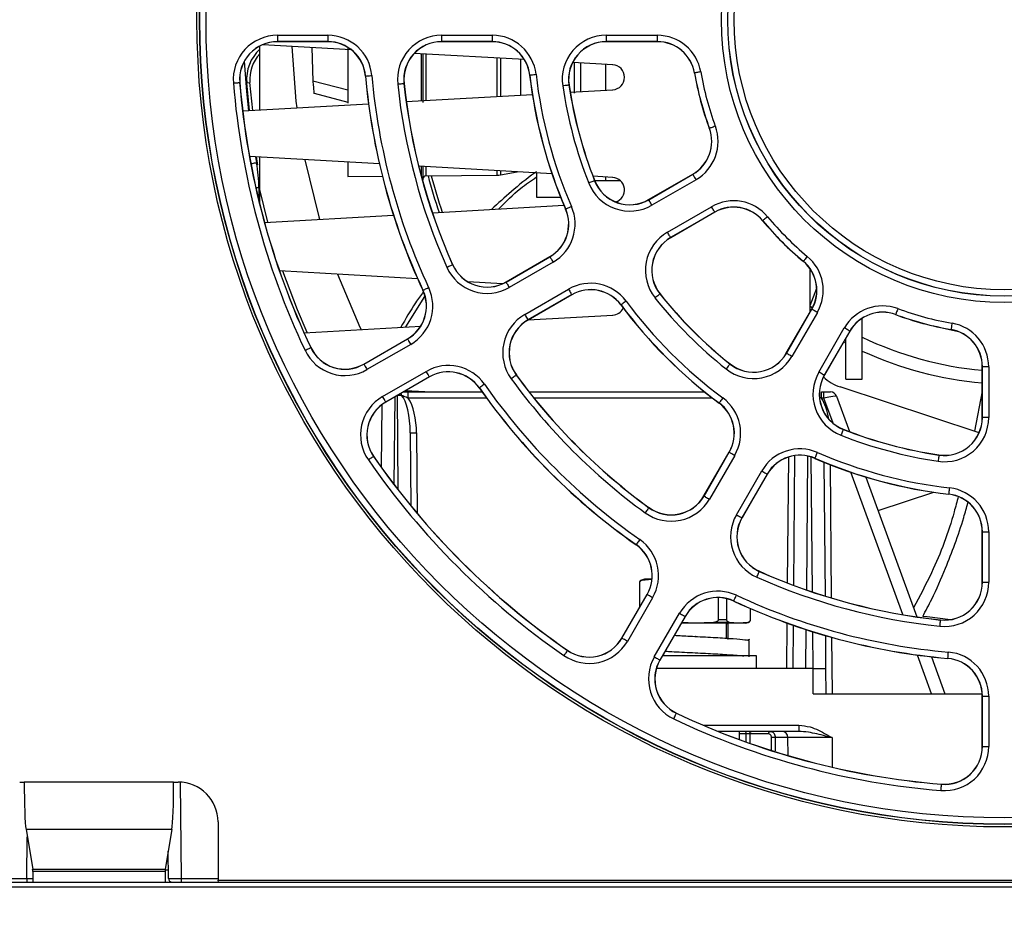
# Paper-space layout 'Sheet1' of a CAD drawing. Header units: millimetres. Extents: x -1 to 420, y -14 to 297.
# Tile 15 of 110: x 89 to 105, y 25 to 39. Entities that reach past the tile are written whole.
import ezdxf

# ---------------------------------------------------------------- set-up
doc = ezdxf.new("R2010")
doc.units = ezdxf.units.MM
doc.header["$PDSIZE"] = -1
doc.styles.add('SLDTEXTSTYLE1', font='TXT', dxfattribs={"width": 0.75})
doc.dimstyles.new('SLDDIMSTYLE1', dxfattribs={"dimtxt": 2.5, "dimasz": 3, "dimexe": 0, "dimexo": 0.0625, "dimtad": 1, "dimdec": 1, "dimlfac": 5, "dimrnd": 1e-09, "dimzin": 4, "dimdsep": 46, "dimtxsty": 'SLDTEXTSTYLE1', "dimblk1": 'CLOSED', "dimblk2": 'CLOSED', "dimsah": 1, "dimcen": 0.09, "dimadec": 0, "dimazin": 1, "dimtfac": 1, "dimtofl": 0, "dimtmove": 0, "dimatfit": 3, "dimldrblk": 'CLOSED', "dimfxl": 1, "dimfrac": 2, "dimtolj": 1, "dimtzin": 12, "dimarcsym": 0})

# ---------------------------------------------------------------- blocks, each defined once
blk = doc.blocks.new('_Closed')
at = {"color": 0, "linetype": 'ByBlock', "lineweight": -2}
for p, q in [((-1, 0.166667), (0, 0)), ((-1, 0.166667), (-1, -0.166667)), ((0, 0), (-1, -0.166667)), ((0, 0), (-1, 0))]:
    blk.add_line(p, q, dxfattribs=at)
blk = doc.blocks.new('_D_13')
at = {"color": 0, "linetype": 'Continuous', "lineweight": -2}
for p, q in [((31.699, 25.156), (31.699, 6.506)), ((120.89, 25.156), (120.89, 6.506)), ((34.699, 6.506), (117.89, 6.506))]:
    blk.add_line(p, q, dxfattribs=at)
at = {"layer": 'Defpoints', "color": 0}
for p in [(31.699, 25.219), (120.89, 25.219), (120.89, 6.506)]:
    blk.add_point(p, dxfattribs=at)
at = {"color": 0, "lineweight": -2, "xscale": 3, "yscale": 3, "zscale": 3, "rotation": 180}
blk.add_blockref('_Closed', (31.699, 6.506), dxfattribs=at)
at = {"color": 0, "lineweight": -2, "xscale": 3, "yscale": 3, "zscale": 3}
blk.add_blockref('_Closed', (120.89, 6.506), dxfattribs=at)
at = {"color": 0, "lineweight": 18, "insert": (76.294, 9.631), "char_height": 2.5, "attachment_point": 2, "style": 'SLDTEXTSTYLE1'}
blk.add_mtext('\\A1;446.0', dxfattribs=at)

psp = doc.layouts.new('Sheet1')

# ---------------------------------------------------------------- linework, layer by layer
at = {"color": 7, "linetype": 'Continuous', "lineweight": 25}
for p, q in [((93.453, 38.66), (94.256, 38.66)), ((93.453, 38.66), (93.453, 38.56)), ((94.256, 38.56), (93.453, 38.56)), ((93.453, 38.56), (93.453, 38.557)), ((94.256, 38.557), (93.453, 38.557)), ((94.256, 38.66), (94.256, 38.56)), ((94.256, 38.56), (94.256, 38.557)), ((96.065, 38.66), (96.87, 38.66)), ((96.065, 38.66), (96.065, 38.56)), ((96.87, 38.56), (96.065, 38.56)), ((96.065, 38.56), (96.065, 38.557)), ((96.87, 38.557), (96.065, 38.557)), ((96.87, 38.66), (96.87, 38.56)), ((96.87, 38.56), (96.87, 38.557)), ((98.685, 38.66), (99.496, 38.66)), ((98.685, 38.56), (98.685, 38.66)), ((99.496, 38.56), (98.685, 38.56)), ((98.685, 38.56), (98.685, 38.557)), ((99.496, 38.557), (98.685, 38.557)), ((99.496, 38.56), (99.496, 38.66)), ((99.496, 38.56), (99.496, 38.557)), ((93.174, 37.47), (93.174, 38.479)), ((94.627, 38.429), (93.219, 38.51)), ((94.001, 38.465), (94.017, 37.927)), ((94.575, 38.466), (94.575, 37.578)), ((97.381, 38.272), (95.631, 38.372)), ((95.765, 38.364), (95.765, 37.59)), ((98.786, 38.191), (98.15, 38.228)), ((98.174, 38.226), (98.174, 37.738)), ((98.274, 38.22), (98.274, 37.762)), ((98.674, 38.197), (98.674, 37.785)), ((100.089, 38.059), (100.087, 38.059)), ((92.853, 37.908), (92.855, 37.908)), ((92.965, 37.904), (93.015, 37.908)), ((93.009, 37.461), (92.965, 37.904)), ((93.06, 37.464), (93.015, 37.908)), ((94.575, 37.788), (94.017, 37.927)), ((94.856, 38.01), (94.854, 38.01)), ((97.468, 38.027), (97.466, 38.027)), ((95.466, 37.894), (95.468, 37.894)), ((98.089, 37.868), (98.092, 37.868)), ((98.11, 37.753), (98.786, 37.792)), ((94.036, 37.736), (94.575, 37.594)), ((95.503, 37.604), (97.508, 37.719)), ((92.901, 37.455), (94.903, 37.569)), ((100.325, 37.179), (100.323, 37.178)), ((95.076, 36.612), (93.01, 36.73)), ((93.144, 36.597), (93.12, 36.724)), ((93.174, 36.207), (93.174, 36.721)), ((94.575, 36.641), (94.575, 36.414)), ((97.821, 36.455), (95.702, 36.576)), ((95.765, 36.572), (95.765, 36.357)), ((94.575, 36.414), (95.123, 36.418)), ((95.814, 36.425), (96.95, 36.434)), ((96.999, 36.439), (97.269, 36.486)), ((97.574, 36.469), (97.574, 36.087)), ((98.786, 36.399), (98.472, 36.417)), ((98.498, 36.345), (98.5, 36.346)), ((98.499, 36.347), (98.674, 36.347)), ((98.674, 36.406), (98.674, 36.347)), ((98.674, 36.347), (98.91, 36.347)), ((99.358, 36.046), (100.06, 36.451)), ((99.359, 36.044), (100.061, 36.449)), ((100.111, 36.362), (99.409, 35.957)), ((100.061, 36.449), (100.06, 36.451)), ((93.174, 35.967), (93.174, 36.207)), ((97.574, 36.087), (97.957, 36.087)), ((99.359, 36.044), (99.358, 36.046)), ((95.919, 35.836), (98.011, 35.956)), ((98.039, 35.896), (98.037, 35.895)), ((99.657, 35.528), (100.359, 35.933)), ((93.248, 35.683), (95.299, 35.8)), ((100.409, 35.847), (99.707, 35.442)), ((100.41, 35.845), (99.708, 35.44)), ((100.409, 35.847), (100.41, 35.845)), ((101.173, 35.711), (101.171, 35.709)), ((99.707, 35.442), (99.708, 35.44)), ((97.089, 34.736), (97.786, 35.138)), ((97.09, 34.733), (97.787, 35.136)), ((97.787, 35.136), (97.786, 35.138)), ((96.238, 35.011), (96.24, 35.012)), ((97.837, 35.049), (97.14, 34.647)), ((101.818, 35.066), (101.816, 35.064)), ((101.924, 34.255), (101.924, 34.946)), ((95.684, 34.785), (93.487, 34.911)), ((97.035, 34.708), (96.482, 34.74)), ((97.09, 34.733), (97.089, 34.736)), ((97.387, 34.218), (98.085, 34.621)), ((101.924, 34.362), (102.031, 34.638)), ((95.494, 34.02), (95.796, 34.506)), ((95.769, 34.605), (95.767, 34.604)), ((98.135, 34.534), (97.437, 34.131)), ((98.136, 34.532), (97.439, 34.129)), ((98.135, 34.534), (98.136, 34.532)), ((99.537, 34.545), (99.539, 34.546)), ((98.919, 34.372), (98.917, 34.37)), ((101.547, 33.601), (101.952, 34.303)), ((101.549, 33.6), (101.954, 34.302)), ((101.962, 34.32), (101.92, 34.35)), ((101.954, 34.302), (101.952, 34.303)), ((97.443, 34.132), (98.786, 34.208)), ((102.041, 34.252), (101.635, 33.55)), ((102.754, 33.187), (102.754, 34.158)), ((103.286, 34.218), (103.285, 34.216)), ((93.877, 33.927), (95.732, 34.034)), ((97.437, 34.131), (97.439, 34.129)), ((102.064, 33.302), (102.469, 34.004)), ((94.827, 33.43), (95.523, 33.831)), ((94.828, 33.428), (95.524, 33.829)), ((95.524, 33.829), (95.523, 33.831)), ((102.556, 33.954), (102.151, 33.252)), ((102.558, 33.953), (102.153, 33.251)), ((102.494, 33.339), (102.494, 33.843)), ((102.556, 33.954), (102.558, 33.953)), ((104.167, 33.982), (104.166, 33.98)), ((93.983, 33.692), (93.985, 33.693)), ((95.574, 33.743), (94.878, 33.341)), ((102.494, 33.763), (102.459, 33.782)), ((101.549, 33.6), (101.547, 33.601)), ((94.828, 33.428), (94.827, 33.43)), ((100.652, 33.43), (100.653, 33.432)), ((104.667, 33.388), (104.664, 33.388)), ((104.664, 32.578), (104.664, 33.388)), ((104.667, 32.578), (104.667, 33.388)), ((104.767, 33.388), (104.667, 33.388)), ((104.767, 33.388), (104.767, 32.578)), ((95.126, 32.912), (95.821, 33.314)), ((95.871, 33.227), (95.176, 32.826)), ((95.873, 33.225), (95.177, 32.824)), ((95.871, 33.227), (95.873, 33.225)), ((97.252, 33.255), (97.254, 33.257)), ((102.151, 33.252), (102.153, 33.251)), ((102.494, 33.187), (102.494, 33.339)), ((96.666, 33.051), (96.664, 33.05)), ((104.613, 32.335), (102.405, 33.065)), ((102.494, 33.187), (102.754, 33.187)), ((95.466, 32.987), (95.535, 32.987)), ((95.466, 32.987), (95.535, 32.987)), ((95.797, 32.987), (95.491, 33.005)), ((95.52, 32.987), (95.545, 33.002)), ((95.535, 32.888), (95.535, 32.987)), ((95.535, 32.987), (96.708, 32.987)), ((95.62, 32.987), (95.636, 32.996)), ((97.457, 32.987), (100.249, 32.987)), ((102.108, 32.888), (102.108, 32.987)), ((102.108, 32.987), (102.145, 32.987)), ((102.145, 32.888), (102.108, 32.888)), ((102.145, 32.888), (102.145, 32.987)), ((102.145, 32.987), (102.251, 32.987)), ((102.345, 32.921), (102.551, 32.355)), ((104.664, 33.001), (104.539, 32.36)), ((95.111, 31.783), (95.119, 32.786)), ((95.176, 32.826), (95.177, 32.824)), ((100.479, 32.812), (100.477, 32.81)), ((104.667, 32.578), (104.664, 32.578)), ((104.767, 32.578), (104.667, 32.578)), ((95.567, 32.336), (95.577, 31.176)), ((102.452, 32.39), (102.453, 32.393)), ((94.982, 31.961), (94.984, 31.962)), ((100.236, 31.332), (100.639, 32.029)), ((100.239, 31.33), (100.641, 32.027)), ((100.728, 31.977), (100.325, 31.28)), ((100.641, 32.027), (100.639, 32.029)), ((101.667, 29.91), (101.685, 31.973)), ((103.975, 31.982), (103.975, 31.985)), ((102.003, 31.932), (102.003, 31.93)), ((102.144, 31.87), (102.163, 29.741)), ((100.754, 31.033), (101.156, 31.73)), ((101.243, 31.68), (100.84, 30.983)), ((101.245, 31.679), (100.843, 30.982)), ((101.243, 31.68), (101.245, 31.679)), ((102.814, 31.633), (103.624, 29.409)), ((100.239, 31.33), (100.236, 31.332)), ((103.008, 31.099), (103.891, 31.391)), ((104.134, 31.361), (104.134, 31.358)), ((99.362, 31.145), (99.364, 31.147)), ((100.84, 30.983), (100.843, 30.982)), ((104.664, 29.958), (104.664, 30.762)), ((104.667, 30.762), (104.664, 30.762)), ((104.667, 29.958), (104.667, 30.762)), ((104.667, 30.762), (104.767, 30.762)), ((104.767, 30.762), (104.767, 29.958)), ((99.159, 30.559), (99.157, 30.557)), ((101.118, 30.131), (101.119, 30.133)), ((99.212, 29.955), (99.212, 29.558)), ((99.216, 29.564), (99.216, 29.955)), ((99.294, 30.007), (99.242, 29.993)), ((99.254, 29.993), (99.401, 30.007)), ((99.401, 30.007), (99.294, 30.007)), ((99.41, 30.007), (99.401, 30.007)), ((104.667, 29.958), (104.664, 29.958)), ((104.667, 29.958), (104.767, 29.958)), ((98.931, 29.07), (99.332, 29.765)), ((98.933, 29.069), (99.334, 29.764)), ((99.334, 29.764), (99.332, 29.765)), ((99.421, 29.714), (99.019, 29.019)), ((100.466, 29.715), (100.466, 29.36)), ((100.601, 29.36), (100.601, 29.698)), ((100.712, 29.662), (100.711, 29.659)), ((99.448, 28.771), (99.85, 29.467)), ((100.973, 29.542), (100.973, 29.36)), ((100.976, 29.36), (100.976, 29.541)), ((99.936, 29.417), (99.535, 28.721)), ((99.938, 29.415), (99.537, 28.72)), ((100.094, 29.307), (99.876, 29.307)), ((100.094, 29.307), (99.882, 29.317)), ((99.936, 29.417), (99.938, 29.415)), ((100.388, 29.321), (100.094, 29.307)), ((100.787, 29.307), (100.094, 29.307)), ((100.64, 29.321), (100.388, 29.321)), ((100.601, 29.36), (100.466, 29.36)), ((100.594, 29.07), (100.594, 29.307)), ((100.624, 29.307), (100.594, 29.294)), ((100.624, 29.047), (100.624, 29.307)), ((100.787, 29.307), (100.64, 29.321)), ((100.934, 29.321), (100.787, 29.307)), ((100.894, 29.307), (100.787, 29.307)), ((100.894, 29.307), (100.947, 29.321)), ((104.001, 29.358), (104.001, 29.361)), ((101.656, 28.587), (101.662, 29.274)), ((98.933, 29.069), (98.931, 29.07)), ((100.101, 29.097), (100.098, 29.097)), ((100.964, 29.047), (100.928, 29.038)), ((100.957, 28.773), (100.957, 29.033)), ((102.168, 29.112), (102.173, 28.587)), ((98.068, 28.875), (98.07, 28.877)), ((99.594, 28.819), (99.594, 28.787)), ((99.535, 28.721), (99.537, 28.72)), ((100.094, 28.787), (99.576, 28.787)), ((101.074, 28.787), (100.094, 28.787)), ((101.074, 28.587), (101.074, 28.787)), ((103.855, 28.773), (104.068, 28.187)), ((104.117, 28.749), (104.117, 28.747)), ((101.973, 28.587), (99.48, 28.587)), ((101.976, 28.187), (101.973, 28.587)), ((101.973, 28.587), (102.173, 28.587)), ((102.173, 28.587), (102.176, 28.187)), ((101.976, 28.187), (104.663, 28.187)), ((104.667, 28.149), (104.664, 28.149)), ((104.664, 27.346), (104.664, 28.149)), ((104.667, 28.149), (104.767, 28.149)), ((104.667, 27.346), (104.667, 28.149)), ((104.767, 28.149), (104.767, 27.346)), ((99.799, 27.875), (99.8, 27.878)), ((101.747, 27.587), (100.465, 27.587)), ((100.805, 27.456), (100.805, 27.587)), ((101.747, 27.686), (101.747, 27.587)), ((101.265, 27.548), (100.966, 27.548)), ((101.574, 27.488), (101.372, 27.488)), ((101.577, 27.202), (101.574, 27.488)), ((104.667, 27.346), (104.664, 27.346)), ((104.667, 27.346), (104.767, 27.346)), ((89.354, 26.782), (89.426, 26.782)), ((91.803, 26.782), (89.426, 26.782)), ((91.803, 26.782), (91.874, 26.782)), ((104.015, 26.746), (104.015, 26.748)), ((91.774, 26.026), (89.455, 26.026)), ((89.455, 26.026), (89.561, 25.396)), ((91.774, 26.026), (91.668, 25.396)), ((92.509, 26.147), (92.509, 25.219)), ((91.72, 25.247), (91.716, 25.682)), ((89.561, 25.396), (91.668, 25.396)), ((89.469, 25.247), (89.469, 25.187)), ((91.667, 25.358), (89.562, 25.358)), ((89.562, 25.358), (89.562, 25.187)), ((91.667, 25.358), (91.667, 25.187)), ((91.92, 25.247), (91.92, 25.187)), ((92.509, 25.219), (120.89, 25.219)), ((92.514, 25.187), (92.509, 25.219)), ((32.854, 25.187), (119.734, 25.187)), ((32.854, 25.112), (119.734, 25.112)), ((91.774, 25.187), (91.774, 25.188))]:
    psp.add_line(p, q, dxfattribs=at)
at = {"color": 8, "linetype": 'Continuous', "lineweight": 25}
for p, q in [((95.745, 37.618), (95.745, 38.365)), ((95.814, 38.361), (95.814, 37.622)), ((96.95, 37.687), (96.95, 38.296)), ((96.999, 38.293), (96.999, 37.689)), ((97.326, 37.708), (97.326, 38.275)), ((93.105, 36.725), (93.122, 36.63)), ((95.745, 36.411), (95.745, 36.574)), ((95.814, 36.57), (95.814, 36.425)), ((96.95, 36.434), (96.95, 36.505)), ((96.999, 36.502), (96.999, 36.439)), ((93.159, 36.235), (93.111, 36.235)), ((93.159, 36.235), (93.159, 36.027)), ((93.303, 35.686), (93.174, 36.207)), ((103.836, 34.048), (104.286, 33.946)), ((95.32, 32.906), (95.307, 31.517)), ((95.375, 31.429), (95.362, 32.931)), ((96.78, 32.888), (95.535, 32.888)), ((100.374, 32.888), (97.536, 32.888)), ((102.108, 32.888), (102.087, 32.896)), ((102.29, 32.489), (102.145, 32.888)), ((95.667, 32.336), (95.678, 31.054)), ((101.568, 29.947), (101.585, 31.951)), ((101.885, 31.967), (101.866, 29.838)), ((101.963, 29.805), (101.944, 31.951)), ((102.244, 31.83), (102.263, 29.71)), ((103.398, 29.444), (102.574, 31.71)), ((99.216, 29.955), (99.212, 29.955)), ((99.254, 29.993), (99.242, 29.993)), ((100.947, 29.321), (100.934, 29.321)), ((100.976, 29.36), (100.973, 29.36)), ((101.556, 28.587), (101.562, 29.309)), ((101.86, 29.207), (101.855, 28.587)), ((101.973, 28.587), (101.968, 29.173)), ((102.268, 29.084), (102.276, 28.187)), ((103.856, 28.187), (103.632, 28.801)), ((100.226, 27.686), (101.747, 27.686)), ((100.91, 27.548), (100.805, 27.548)), ((100.91, 27.418), (100.91, 27.548)), ((100.966, 27.548), (100.966, 27.398)), ((102.274, 27.488), (102.278, 27.018)), ((91.906, 26.781), (91.92, 25.247)), ((89.469, 25.247), (89.474, 25.911)), ((91.698, 25.574), (91.717, 25.574)), ((91.719, 25.377), (91.667, 25.377)), ((88.72, 25.247), (89.469, 25.247)), ((91.92, 25.247), (92.509, 25.247))]:
    psp.add_line(p, q, dxfattribs=at)
at = {"color": 7, "linetype": 'Continuous', "lineweight": 25, "flags": 128}
for points in [[(93.682, 38.483), (93.747, 37.611), (93.76, 37.504)], [(100.188, 38.076), (100.169, 38.073), (100.151, 38.07), (100.134, 38.067), (100.119, 38.065), (100.106, 38.062), (100.097, 38.061), (100.091, 38.06), (100.089, 38.059)], [(92.753, 37.9), (92.772, 37.901), (92.791, 37.903), (92.808, 37.904), (92.823, 37.905), (92.836, 37.907), (92.845, 37.907), (92.851, 37.908), (92.853, 37.908)], [(94.856, 38.01), (94.859, 38.01), (94.864, 38.011), (94.874, 38.012), (94.886, 38.013), (94.901, 38.014), (94.918, 38.016), (94.937, 38.017), (94.956, 38.019)], [(97.468, 38.027), (97.47, 38.027), (97.476, 38.028), (97.485, 38.029), (97.498, 38.031), (97.513, 38.032), (97.53, 38.034), (97.548, 38.036), (97.567, 38.039)], [(95.366, 37.883), (95.385, 37.885), (95.404, 37.887), (95.421, 37.889), (95.436, 37.891), (95.448, 37.892), (95.458, 37.893), (95.463, 37.893), (95.466, 37.894)], [(98.089, 37.868), (98.087, 37.868), (98.081, 37.867), (98.072, 37.865), (98.06, 37.863), (98.045, 37.861), (98.028, 37.859), (98.01, 37.856), (97.991, 37.853)], [(100.419, 37.214), (100.401, 37.207), (100.384, 37.2), (100.367, 37.194), (100.353, 37.189), (100.342, 37.185), (100.333, 37.182), (100.327, 37.18), (100.325, 37.179)], [(93.892, 36.68), (94.11, 35.771), (94.121, 35.733)], [(98.498, 36.345), (98.495, 36.344), (98.49, 36.342), (98.481, 36.339), (98.47, 36.334), (98.456, 36.329), (98.44, 36.322), (98.422, 36.315), (98.404, 36.308)], [(100.111, 36.362), (100.102, 36.379), (100.092, 36.395), (100.084, 36.41), (100.076, 36.423), (100.07, 36.434), (100.065, 36.442), (100.062, 36.447), (100.061, 36.449)], [(99.409, 35.957), (99.4, 35.974), (99.391, 35.99), (99.382, 36.005), (99.374, 36.018), (99.368, 36.029), (99.364, 36.037), (99.361, 36.042), (99.359, 36.044)], [(98.039, 35.896), (98.041, 35.897), (98.046, 35.9), (98.055, 35.903), (98.066, 35.908), (98.08, 35.914), (98.096, 35.921), (98.113, 35.928), (98.131, 35.936)], [(100.409, 35.847), (100.408, 35.849), (100.405, 35.854), (100.4, 35.862), (100.394, 35.873), (100.386, 35.886), (100.378, 35.901), (100.368, 35.917), (100.359, 35.933)], [(101.25, 35.774), (101.235, 35.762), (101.221, 35.75), (101.208, 35.739), (101.196, 35.73), (101.186, 35.722), (101.179, 35.716), (101.175, 35.712), (101.173, 35.711)], [(99.707, 35.442), (99.706, 35.444), (99.703, 35.449), (99.698, 35.457), (99.692, 35.468), (99.685, 35.481), (99.676, 35.496), (99.667, 35.512), (99.657, 35.528)], [(97.787, 35.136), (97.788, 35.134), (97.791, 35.129), (97.796, 35.121), (97.802, 35.11), (97.81, 35.097), (97.818, 35.082), (97.827, 35.066), (97.837, 35.049)], [(101.882, 35.143), (101.869, 35.128), (101.857, 35.114), (101.846, 35.1), (101.837, 35.089), (101.829, 35.079), (101.823, 35.072), (101.819, 35.068), (101.818, 35.066)], [(96.147, 34.97), (96.164, 34.978), (96.181, 34.985), (96.197, 34.992), (96.211, 34.999), (96.222, 35.004), (96.231, 35.007), (96.236, 35.01), (96.238, 35.011)], [(94.41, 34.858), (94.766, 34.015), (94.783, 33.979)], [(95.769, 34.605), (95.771, 34.606), (95.776, 34.609), (95.785, 34.612), (95.796, 34.618), (95.81, 34.624), (95.825, 34.631), (95.842, 34.639), (95.859, 34.647)], [(97.09, 34.733), (97.091, 34.731), (97.094, 34.726), (97.099, 34.718), (97.105, 34.707), (97.112, 34.694), (97.121, 34.68), (97.13, 34.663), (97.14, 34.647)], [(98.085, 34.621), (98.094, 34.604), (98.104, 34.588), (98.112, 34.573), (98.12, 34.56), (98.126, 34.549), (98.131, 34.541), (98.133, 34.536), (98.135, 34.534)], [(99.537, 34.545), (99.535, 34.543), (99.531, 34.54), (99.523, 34.534), (99.514, 34.526), (99.502, 34.517), (99.488, 34.506), (99.474, 34.494), (99.459, 34.482)], [(98.999, 34.431), (98.984, 34.42), (98.969, 34.409), (98.955, 34.399), (98.943, 34.39), (98.933, 34.382), (98.926, 34.377), (98.921, 34.373), (98.919, 34.372)], [(102.041, 34.252), (102.024, 34.261), (102.008, 34.271), (101.993, 34.279), (101.98, 34.287), (101.969, 34.293), (101.961, 34.298), (101.956, 34.3), (101.954, 34.302)], [(103.321, 34.312), (103.314, 34.294), (103.308, 34.276), (103.302, 34.26), (103.296, 34.246), (103.292, 34.234), (103.289, 34.226), (103.287, 34.22), (103.286, 34.218)], [(97.387, 34.218), (97.397, 34.201), (97.406, 34.185), (97.415, 34.17), (97.423, 34.157), (97.429, 34.147), (97.433, 34.138), (97.436, 34.133), (97.437, 34.131)], [(102.556, 33.954), (102.554, 33.955), (102.549, 33.958), (102.541, 33.963), (102.53, 33.969), (102.517, 33.977), (102.502, 33.985), (102.486, 33.994), (102.469, 34.004)], [(104.184, 34.081), (104.18, 34.062), (104.177, 34.043), (104.174, 34.027), (104.172, 34.012), (104.17, 33.999), (104.168, 33.99), (104.167, 33.984), (104.167, 33.982)], [(95.524, 33.829), (95.525, 33.827), (95.528, 33.822), (95.533, 33.814), (95.539, 33.803), (95.546, 33.79), (95.555, 33.775), (95.564, 33.759), (95.574, 33.743)], [(93.892, 33.649), (93.91, 33.657), (93.926, 33.665), (93.942, 33.673), (93.956, 33.679), (93.967, 33.685), (93.975, 33.689), (93.981, 33.691), (93.983, 33.692)], [(101.635, 33.55), (101.619, 33.56), (101.603, 33.569), (101.588, 33.577), (101.575, 33.585), (101.564, 33.591), (101.556, 33.596), (101.551, 33.599), (101.549, 33.6)], [(94.828, 33.428), (94.83, 33.426), (94.833, 33.421), (94.837, 33.413), (94.843, 33.402), (94.851, 33.389), (94.86, 33.374), (94.869, 33.358), (94.878, 33.341)], [(100.652, 33.43), (100.65, 33.428), (100.647, 33.424), (100.641, 33.416), (100.633, 33.406), (100.624, 33.395), (100.613, 33.381), (100.601, 33.367), (100.589, 33.352)], [(95.871, 33.227), (95.87, 33.229), (95.867, 33.234), (95.863, 33.242), (95.856, 33.253), (95.849, 33.266), (95.84, 33.281), (95.831, 33.297), (95.821, 33.314)], [(97.252, 33.255), (97.25, 33.254), (97.245, 33.25), (97.238, 33.245), (97.227, 33.237), (97.215, 33.229), (97.201, 33.218), (97.186, 33.208), (97.171, 33.196)], [(102.151, 33.252), (102.149, 33.253), (102.144, 33.256), (102.136, 33.261), (102.125, 33.267), (102.112, 33.275), (102.097, 33.283), (102.081, 33.293), (102.064, 33.302)], [(96.748, 33.109), (96.732, 33.098), (96.717, 33.087), (96.703, 33.077), (96.69, 33.069), (96.68, 33.061), (96.672, 33.056), (96.668, 33.053), (96.666, 33.051)], [(95.176, 32.826), (95.175, 32.828), (95.172, 32.833), (95.167, 32.841), (95.161, 32.852), (95.154, 32.865), (95.145, 32.88), (95.136, 32.896), (95.126, 32.912)], [(100.539, 32.892), (100.527, 32.877), (100.516, 32.862), (100.506, 32.848), (100.497, 32.836), (100.489, 32.826), (100.484, 32.819), (100.48, 32.814), (100.479, 32.812)], [(102.452, 32.39), (102.451, 32.388), (102.449, 32.383), (102.446, 32.374), (102.441, 32.363), (102.436, 32.349), (102.429, 32.333), (102.423, 32.315), (102.416, 32.297)], [(94.982, 31.961), (94.98, 31.96), (94.975, 31.956), (94.968, 31.951), (94.957, 31.944), (94.945, 31.935), (94.931, 31.926), (94.916, 31.915), (94.9, 31.904)], [(100.641, 32.027), (100.643, 32.026), (100.648, 32.023), (100.656, 32.019), (100.667, 32.012), (100.68, 32.005), (100.695, 31.996), (100.711, 31.987), (100.728, 31.977)], [(102.003, 31.932), (102.004, 31.934), (102.007, 31.939), (102.01, 31.948), (102.015, 31.959), (102.021, 31.973), (102.028, 31.989), (102.035, 32.006), (102.043, 32.024)], [(103.975, 31.982), (103.975, 31.98), (103.974, 31.974), (103.972, 31.965), (103.971, 31.953), (103.968, 31.938), (103.966, 31.921), (103.963, 31.903), (103.96, 31.883)], [(101.156, 31.73), (101.173, 31.72), (101.189, 31.711), (101.204, 31.702), (101.217, 31.695), (101.228, 31.689), (101.236, 31.684), (101.241, 31.681), (101.243, 31.68)], [(100.239, 31.33), (100.24, 31.329), (100.246, 31.326), (100.254, 31.322), (100.264, 31.315), (100.278, 31.308), (100.292, 31.299), (100.308, 31.29), (100.325, 31.28)], [(104.134, 31.361), (104.134, 31.363), (104.135, 31.369), (104.136, 31.378), (104.138, 31.391), (104.139, 31.406), (104.141, 31.423), (104.144, 31.441), (104.146, 31.46)], [(99.362, 31.145), (99.361, 31.143), (99.357, 31.138), (99.352, 31.13), (99.345, 31.12), (99.336, 31.108), (99.326, 31.094), (99.315, 31.079), (99.303, 31.064)], [(100.754, 31.033), (100.771, 31.023), (100.787, 31.014), (100.802, 31.005), (100.815, 30.998), (100.825, 30.992), (100.833, 30.987), (100.839, 30.984), (100.84, 30.983)], [(99.216, 30.641), (99.205, 30.625), (99.194, 30.61), (99.184, 30.596), (99.176, 30.583), (99.169, 30.573), (99.163, 30.565), (99.16, 30.561), (99.159, 30.559)], [(101.077, 30.04), (101.085, 30.057), (101.093, 30.074), (101.1, 30.09), (101.106, 30.104), (101.111, 30.115), (101.114, 30.124), (101.117, 30.129), (101.118, 30.131)], [(99.421, 29.714), (99.404, 29.724), (99.388, 29.733), (99.373, 29.742), (99.36, 29.749), (99.349, 29.755), (99.341, 29.76), (99.336, 29.763), (99.334, 29.764)], [(100.712, 29.662), (100.713, 29.664), (100.716, 29.669), (100.72, 29.678), (100.725, 29.689), (100.731, 29.702), (100.738, 29.718), (100.746, 29.735), (100.754, 29.752)], [(99.85, 29.467), (99.866, 29.457), (99.882, 29.448), (99.897, 29.439), (99.91, 29.432), (99.921, 29.425), (99.929, 29.421), (99.934, 29.418), (99.936, 29.417)], [(104.161, 29.361), (103.789, 29.408), (103.728, 29.417)], [(103.99, 29.259), (103.992, 29.278), (103.994, 29.297), (103.996, 29.314), (103.998, 29.329), (103.999, 29.341), (104, 29.35), (104.001, 29.356), (104.001, 29.358)], [(99.019, 29.019), (99.003, 29.029), (98.987, 29.038), (98.972, 29.046), (98.959, 29.054), (98.948, 29.06), (98.94, 29.065), (98.935, 29.068), (98.933, 29.069)], [(98.068, 28.875), (98.067, 28.873), (98.064, 28.868), (98.058, 28.86), (98.051, 28.85), (98.043, 28.838), (98.033, 28.824), (98.022, 28.808), (98.011, 28.793)], [(104.117, 28.749), (104.118, 28.751), (104.118, 28.757), (104.119, 28.767), (104.12, 28.779), (104.121, 28.794), (104.123, 28.811), (104.124, 28.83), (104.126, 28.849)], [(99.448, 28.771), (99.465, 28.762), (99.481, 28.752), (99.496, 28.744), (99.509, 28.736), (99.52, 28.73), (99.528, 28.725), (99.533, 28.722), (99.535, 28.721)], [(99.756, 27.785), (99.765, 27.802), (99.773, 27.819), (99.78, 27.835), (99.786, 27.848), (99.792, 27.86), (99.796, 27.868), (99.798, 27.873), (99.799, 27.875)], [(100.966, 27.548), (100.966, 27.556), (100.968, 27.563), (100.97, 27.57), (100.974, 27.576), (100.977, 27.581), (100.982, 27.584), (100.987, 27.587), (100.992, 27.587)], [(101.265, 27.548), (101.266, 27.556), (101.268, 27.563), (101.27, 27.57), (101.273, 27.576), (101.277, 27.581), (101.281, 27.584), (101.286, 27.587), (101.291, 27.587)], [(104.007, 26.646), (104.008, 26.665), (104.01, 26.684), (104.011, 26.701), (104.013, 26.716), (104.014, 26.728), (104.014, 26.738), (104.015, 26.744), (104.015, 26.746)]]:
    psp.add_lwpolyline(points, dxfattribs=at)
at = {"color": 8, "linetype": 'Continuous', "lineweight": 25, "flags": 128}
for points in [[(92.927, 38.245), (92.962, 37.763), (92.995, 37.46)], [(93.122, 36.63), (93.103, 36.626), (93.085, 36.623), (93.068, 36.619), (93.053, 36.617), (93.041, 36.614), (93.032, 36.613)], [(93.926, 33.93), (93.773, 34.292), (93.542, 34.908)], [(101.372, 27.488), (101.372, 27.408), (101.371, 27.276)]]:
    psp.add_lwpolyline(points, dxfattribs=at)
at = {"color": 7, "linetype": 'Continuous', "lineweight": 25}
for radius in [12.84, 12.8, 12.796, 12.696, 4.499, 4.399, 4.396, 4.296]:
    psp.add_circle((105.014, 38.907), radius, dxfattribs=at)
for centre, radius, start, end in [((93.453, 37.957), 0.702, 90, 184.6976), ((93.453, 37.957), 0.602, 90, 184.6976), ((93.453, 37.957), 0.6, 90, 184.6976), ((94.256, 37.957), 0.702, 5.0464, 90), ((94.256, 37.957), 0.602, 5.0464, 90), ((94.256, 37.957), 0.6, 5.0464, 90), ((96.065, 37.957), 0.702, 90, 186.0592), ((96.065, 37.957), 0.602, 90, 186.0592), ((96.065, 37.957), 0.6, 90, 186.0592), ((96.87, 37.957), 0.702, 6.6529, 90), ((96.87, 37.957), 0.602, 6.6529, 90), ((96.87, 37.957), 0.6, 6.6529, 90), ((98.685, 37.957), 0.702, 90, 188.5364), ((98.685, 37.957), 0.602, 90, 188.5364), ((98.685, 37.957), 0.6, 90, 188.5364), ((99.496, 37.957), 0.702, 9.7671, 90), ((99.496, 37.957), 0.602, 9.7671, 90), ((99.496, 37.957), 0.6, 9.7671, 90), ((93.613, 37.957), 0.65, 132.4549, 184.6976), ((93.613, 37.957), 0.6, 137.0216, 184.6976), ((98.774, 37.991), 0.2, 273.2765, 86.7235), ((105.014, 38.907), 5, 189.7671, 200.2329), ((105.014, 38.907), 4.998, 189.7671, 200.2329), ((105.014, 38.907), 4.898, 189.7671, 200.2329), ((105.014, 38.907), 12.302, 184.6976, 205.3024), ((105.014, 38.907), 12.202, 184.6976, 205.3024), ((105.014, 38.907), 12.2, 184.6976, 205.3024), ((105.014, 38.907), 10.2, 185.0464, 204.9536), ((105.014, 38.907), 10.198, 185.0464, 204.9536), ((105.014, 38.907), 10.098, 185.0464, 204.9536), ((105.014, 38.907), 7.6, 186.6529, 203.3471), ((105.014, 38.907), 7.598, 186.6529, 203.3471), ((105.014, 38.907), 7.498, 186.6529, 203.3471), ((105.014, 38.907), 9.702, 186.0592, 203.9408), ((105.014, 38.907), 9.602, 186.0592, 203.9408), ((105.014, 38.907), 9.6, 186.0592, 203.9408), ((105.014, 38.907), 7.102, 188.5364, 201.4636), ((105.014, 38.907), 7.002, 188.5364, 201.4636), ((105.014, 38.907), 7, 188.5364, 201.4636), ((99.76, 36.971), 0.6, 300, 20.2329), ((99.76, 36.971), 0.602, 300, 20.2329), ((99.76, 36.971), 0.702, 300, 20.2329), ((91.034, 36.235), 2.125, 0, 10.7022), ((95.745, 36.357), 0.02, 330.3727, 360), ((95.815, 36.375), 0.05, 90.5, 180), ((105.174, 38.907), 9.65, 194.9064, 198.5201), ((105.174, 38.907), 9.6, 194.9836, 198.602), ((96.947, 36.734), 0.3, 270.5, 279.9485), ((99.058, 36.565), 0.602, 201.4636, 300), ((99.058, 36.565), 0.6, 201.4636, 300), ((98.774, 36.2), 0.2, 287.3435, 86.7235), ((99.058, 36.565), 0.702, 201.4636, 300), ((100.71, 35.325), 0.702, 39.7671, 120), ((97.486, 35.658), 0.6, 300, 23.3471), ((97.486, 35.658), 0.602, 300, 23.3471), ((97.486, 35.658), 0.702, 300, 23.3471), ((100.71, 35.325), 0.602, 39.7671, 120), ((100.71, 35.325), 0.6, 39.7671, 120), ((105.014, 38.907), 5, 219.7671, 230.2329), ((105.014, 38.907), 4.998, 219.7671, 230.2329), ((105.014, 38.907), 4.898, 219.7671, 230.2329), ((100.008, 34.92), 0.702, 120, 218.5364), ((100.008, 34.92), 0.602, 120, 218.5364), ((100.008, 34.92), 0.6, 120, 218.5364), ((101.432, 34.603), 0.702, 330, 50.2329), ((96.789, 35.255), 0.702, 203.9408, 300), ((96.789, 35.255), 0.602, 203.9408, 300), ((96.789, 35.255), 0.6, 203.9408, 300), ((101.432, 34.603), 0.6, 330, 50.2329), ((101.432, 34.603), 0.602, 330, 50.2329), ((95.223, 34.351), 0.702, 300, 24.9536), ((98.436, 34.012), 0.702, 36.6529, 120), ((98.436, 34.012), 0.602, 36.6529, 120), ((98.436, 34.012), 0.6, 36.6529, 120), ((95.223, 34.351), 0.6, 300, 24.9536), ((95.223, 34.351), 0.602, 300, 24.9536), ((105.014, 38.907), 7.102, 218.5364, 231.4636), ((105.014, 38.907), 7.002, 218.5364, 231.4636), ((105.014, 38.907), 7, 218.5364, 231.4636), ((98.774, 34.408), 0.2, 273.2765, 334.0903), ((105.014, 38.907), 7.6, 216.6529, 233.3471), ((105.014, 38.907), 7.598, 216.6529, 233.3471), ((105.014, 38.907), 7.498, 216.6529, 233.3471), ((103.078, 33.653), 0.702, 69.7671, 150), ((105.014, 38.907), 4.898, 249.7671, 260.2329), ((97.739, 33.61), 0.702, 120, 216.0592), ((103.078, 33.653), 0.602, 69.7671, 150), ((103.078, 33.653), 0.6, 69.7671, 150), ((105.014, 38.907), 5, 249.7671, 260.2329), ((105.014, 38.907), 4.998, 249.7671, 260.2329), ((97.739, 33.61), 0.602, 120, 216.0592), ((97.739, 33.61), 0.6, 120, 216.0592), ((104.064, 33.388), 0.702, 0, 80.2329), ((105.174, 38.907), 5.6, 244.4016, 264.7785), ((104.064, 33.388), 0.6, 0, 80.2329), ((104.064, 33.388), 0.602, 0, 80.2329), ((94.527, 33.949), 0.602, 205.3024, 300), ((94.527, 33.949), 0.6, 205.3024, 300), ((94.527, 33.949), 0.702, 205.3024, 300), ((101.027, 33.901), 0.702, 231.4636, 330), ((101.027, 33.901), 0.602, 231.4636, 330), ((101.027, 33.901), 0.6, 231.4636, 330), ((105.174, 38.907), 5.8, 245.3444, 264.959), ((96.173, 32.705), 0.702, 35.0464, 120), ((96.173, 32.705), 0.602, 35.0464, 120), ((96.173, 32.705), 0.6, 35.0464, 120), ((105.014, 38.907), 9.602, 216.0592, 233.9408), ((105.014, 38.907), 9.6, 216.0592, 233.9408), ((102.673, 32.951), 0.702, 150, 248.5364), ((102.673, 32.951), 0.602, 150, 248.5364), ((102.673, 32.951), 0.6, 150, 248.5364), ((102.624, 33.73), 0.7, 226.0826, 251.7066), ((105.014, 38.907), 10.2, 215.0464, 234.9536), ((105.014, 38.907), 10.198, 215.0464, 234.9536), ((105.014, 38.907), 10.098, 215.0464, 234.9536), ((105.014, 38.907), 9.702, 216.0592, 233.9408), ((95.477, 32.304), 0.702, 120, 214.6976), ((100.119, 32.329), 0.702, 330, 53.3471), ((102.251, 32.887), 0.1, 20.0007, 90), ((95.477, 32.304), 0.602, 120, 214.6976), ((95.477, 32.304), 0.6, 120, 214.6976), ((100.119, 32.329), 0.6, 330, 53.3471), ((100.119, 32.329), 0.602, 330, 53.3471), ((104.064, 32.578), 0.702, 261.4636, 0), ((104.064, 32.578), 0.602, 261.4636, 0), ((104.064, 32.578), 0.6, 261.4636, 0), ((95.617, 35.208), 2.873, 269.0028, 270.9972), ((105.014, 38.907), 7.102, 248.5364, 261.4636), ((105.014, 38.907), 7.002, 248.5364, 261.4636), ((105.014, 38.907), 7, 248.5364, 261.4636), ((105.014, 38.907), 12.202, 214.6976, 235.3024), ((105.014, 38.907), 12.2, 214.6976, 235.3024), ((101.765, 31.379), 0.702, 66.6529, 150), ((101.765, 31.379), 0.602, 66.6529, 150), ((101.765, 31.379), 0.6, 66.6529, 150), ((105.014, 38.907), 7.498, 246.6529, 263.3471), ((105.014, 38.907), 12.302, 214.6976, 235.3024), ((105.014, 38.907), 7.598, 246.6529, 263.3471), ((105.014, 38.907), 7.6, 246.6529, 263.3471), ((99.717, 31.632), 0.602, 233.9408, 330), ((99.717, 31.632), 0.6, 233.9408, 330), ((104.064, 30.762), 0.602, 0, 83.3471), ((104.064, 30.762), 0.6, 0, 83.3471), ((104.064, 30.762), 0.702, 0, 83.3471), ((99.717, 31.632), 0.702, 233.9408, 330), ((101.362, 30.682), 0.702, 150, 246.0592), ((101.362, 30.682), 0.602, 150, 246.0592), ((101.362, 30.682), 0.6, 150, 246.0592), ((98.813, 30.065), 0.6, 330, 54.9536), ((98.813, 30.065), 0.602, 330, 54.9536), ((98.813, 30.065), 0.702, 330, 54.9536), ((105.014, 38.907), 9.602, 246.0592, 263.9408), ((105.014, 38.907), 9.6, 246.0592, 263.9408), ((99.252, 29.955), 0.04, 105, 180), ((105.014, 38.907), 9.702, 246.0592, 263.9408), ((104.064, 29.958), 0.702, 263.9408, 0), ((104.064, 29.958), 0.602, 263.9408, 0), ((104.064, 29.958), 0.6, 263.9408, 0), ((100.458, 29.115), 0.702, 65.0464, 150), ((100.458, 29.115), 0.602, 65.0464, 150), ((100.458, 29.115), 0.6, 65.0464, 150), ((105.014, 38.907), 10.2, 245.0464, 264.9536), ((105.014, 38.907), 10.198, 245.0464, 264.9536), ((105.014, 38.907), 10.098, 245.0464, 264.9536), ((100.936, 29.36), 0.04, 285, 0), ((98.411, 29.37), 0.702, 235.3024, 330), ((98.411, 29.37), 0.602, 235.3024, 330), ((98.411, 29.37), 0.6, 235.3024, 330), ((104.064, 28.149), 0.702, 0, 84.9536), ((100.057, 28.42), 0.702, 150, 244.6976), ((100.057, 28.42), 0.602, 150, 244.6976), ((100.057, 28.42), 0.6, 150, 244.6976), ((104.064, 28.149), 0.602, 0, 84.9536), ((104.064, 28.149), 0.6, 0, 84.9536), ((105.014, 38.907), 12.202, 244.6976, 265.3024), ((105.014, 38.907), 12.2, 244.6976, 265.3024), ((105.014, 38.907), 12.302, 244.6976, 265.3024), ((100.874, 27.552), 0.0361, 354.2654, 81.6093), ((101.474, 27.487), 0.1, 0.5, 90), ((101.333, 26.05), 1.439, 88.4686, 90.8681), ((104.064, 27.346), 0.702, 265.3024, 0), ((104.064, 27.346), 0.602, 265.3024, 0), ((104.064, 27.346), 0.6, 265.3024, 0), ((91.874, 26.147), 0.635, 0, 90), ((91.78, 25.247), 0.06, 180.5, 270)]:
    psp.add_arc(centre, radius, start, end, dxfattribs=at)
at = {"color": 8, "linetype": 'Continuous', "lineweight": 25}
psp.add_arc((95.287, 32.908), 0.143, 8.804, 22.7916, dxfattribs=at)
at = {"color": 7, "linetype": 'Continuous', "lineweight": 25}
for centre, major_axis, ratio, start_param, end_param in [((95.362, 32.887), (0.2, 0.001), 0.225243, 1.227831, 1.5679), ((95.367, 32.334), (-0.006, 0.633), 0.316154, 4.71247, 5.939266), ((95.367, 32.333), (-0.006, 0.678), 0.442704, 4.712474, 5.668682), ((102.145, 32.887), (0.2, 0.034), 0.003969, 0.000722, 1.568534), ((100.94, 27.547), (0.04, -0.0001), 0.024583, 0.872949, 2.443441), ((102.274, 27.487), (0.7, -0.001), 0.001246, 1.570885, 3.141605), ((89.468, 26.789), (0, 0.8), 0.052408, 1.579523, 2.838224), ((91.761, 26.789), (0, 0.8), 0.052408, 3.444961, 4.703662), ((89.56, 25.358), (0, 0.04), 0.052408, 4.712389, 5.979817), ((91.669, 25.358), (0, 0.04), 0.052408, 0.303369, 1.570796), ((91.92, 25.247), (0.2, 0.001), 0.002621, 3.141609, 4.712329)]:
    psp.add_ellipse(centre, major_axis=major_axis, ratio=ratio, start_param=start_param, end_param=end_param, dxfattribs=at)
at = {"color": 8, "linetype": 'Continuous', "lineweight": 25}
for centre, major_axis, ratio, start_param, end_param in [((101.94, 32.333), (-0.006, 0.678), 0.442704, 5.042566, 5.668682), ((99.4, -46.006), (1.338, 119.238), 0.011579, 5.374456, 5.376644), ((89.469, 25.247), (0.2, -0.001), 0.002621, 4.712449, 5.198495)]:
    psp.add_ellipse(centre, major_axis=major_axis, ratio=ratio, start_param=start_param, end_param=end_param, dxfattribs=at)
at = {"color": 7, "linetype": 'Continuous', "lineweight": 25}
for points, knots in [([(94.017, 37.927), (94.018, 37.914), (94.021, 37.886), (94.025, 37.839), (94.029, 37.794), (94.033, 37.758), (94.035, 37.738), (94.036, 37.731), (94.036, 37.734), (94.036, 37.734)], [0, 0, 0, 0, 0.154389, 0.333166, 0.512595, 0.68483, 0.845093, 0.995055, 1, 1, 1, 1]), ([(97.574, 36.49), (97.564, 36.482), (97.426, 36.385), (97.184, 36.187), (96.963, 35.986), (96.858, 35.89)], [0, 0, 0, 0, 0.040699, 0.543786, 1, 1, 1, 1]), ([(96.977, 35.897), (97.087, 36.011), (97.271, 36.201), (97.488, 36.347), (97.574, 36.406)], [0, 0, 0, 0, 0.600182, 1, 1, 1, 1]), ([(95.774, 34.581), (95.732, 34.523), (95.602, 34.341), (95.491, 34.147), (95.415, 34.015)], [0, 0, 0, 0, 0.318902, 1, 1, 1, 1]), ([(95.535, 32.888), (95.511, 32.897), (95.475, 32.91), (95.441, 32.925), (95.429, 32.93)], [0, 0, 0, 0, 0.660012, 1, 1, 1, 1]), ([(104.281, 31.322), (104.26, 31.241), (104.154, 30.83), (103.93, 30.228), (103.669, 29.737), (103.571, 29.552)], [0, 0, 0, 0, 0.132846, 0.673109, 1, 1, 1, 1]), ([(103.716, 29.412), (103.765, 29.504), (103.897, 29.756), (104.067, 30.142), (104.235, 30.577), (104.353, 30.925), (104.414, 31.146), (104.435, 31.224)], [0, 0, 0, 0, 0.15947, 0.434552, 0.645382, 0.875277, 1, 1, 1, 1]), ([(99.216, 29.955), (99.216, 29.956), (99.216, 29.96), (99.218, 29.966), (99.222, 29.975), (99.234, 29.988), (99.246, 29.992), (99.254, 29.993), (99.254, 29.993)], [0, 0, 0, 0, 0.0532404, 0.1177364, 0.2272308, 0.4303093, 0.9973712, 1, 1, 1, 1]), ([(100.466, 29.36), (100.465, 29.358), (100.465, 29.353), (100.46, 29.346), (100.449, 29.336), (100.425, 29.326), (100.403, 29.323), (100.388, 29.321)], [0, 0, 0, 0, 0.065398, 0.14716, 0.277247, 0.536199, 1, 1, 1, 1]), ([(100.64, 29.321), (100.638, 29.322), (100.632, 29.323), (100.621, 29.327), (100.612, 29.334), (100.606, 29.343), (100.603, 29.35), (100.601, 29.356), (100.601, 29.359), (100.601, 29.36)], [0, 0, 0, 0, 0.152897, 0.398033, 0.687174, 0.791478, 0.896494, 0.964256, 1, 1, 1, 1]), ([(100.973, 29.36), (100.973, 29.358), (100.972, 29.353), (100.97, 29.346), (100.964, 29.336), (100.952, 29.326), (100.941, 29.323), (100.934, 29.321)], [0, 0, 0, 0, 0.0663485, 0.1485254, 0.2796522, 0.5414206, 1, 1, 1, 1]), ([(99.765, 29.115), (99.846, 29.11), (100.032, 29.1), (100.35, 29.085), (100.649, 29.067), (100.878, 29.05), (100.931, 29.039), (100.957, 29.033)], [0, 0, 0, 0, 0.162547, 0.370317, 0.581283, 0.788898, 1, 1, 1, 1]), ([(99.62, 28.863), (99.643, 28.862), (99.751, 28.855), (100.012, 28.841), (100.35, 28.825), (100.644, 28.807), (100.827, 28.795), (100.864, 28.788), (100.87, 28.787)], [0, 0, 0, 0, 0.061861, 0.288292, 0.511464, 0.738069, 0.961075, 1, 1, 1, 1]), ([(101.291, 27.587), (101.3, 27.586), (101.319, 27.584), (101.343, 27.566), (101.362, 27.54), (101.371, 27.512), (101.371, 27.495), (101.372, 27.488)], [0, 0, 0, 0, 0.219326, 0.439108, 0.658209, 0.874937, 1, 1, 1, 1]), ([(101.747, 27.686), (101.807, 27.679), (101.963, 27.662), (102.132, 27.569), (102.244, 27.505), (102.273, 27.489), (102.274, 27.488)], [0, 0, 0, 0, 0.316711, 0.822677, 0.996145, 1, 1, 1, 1]), ([(102.274, 27.488), (102.273, 27.488), (102.268, 27.49), (102.234, 27.498), (102.109, 27.528), (101.938, 27.573), (101.797, 27.584), (101.747, 27.587)], [0, 0, 0, 0, 0.004349, 0.028905, 0.190874, 0.710618, 1, 1, 1, 1]), ([(101.312, 27.488), (101.311, 27.492), (101.311, 27.503), (101.306, 27.52), (101.295, 27.535), (101.281, 27.546), (101.271, 27.547), (101.265, 27.548)], [0, 0, 0, 0, 0.124421, 0.340379, 0.559369, 0.779702, 1, 1, 1, 1])]:
    psp.add_open_spline(points, degree=3, knots=knots, dxfattribs=at)

# ---------------------------------------------------------------- dimensions: what is measured, and where the dimension line sits
at = {"color": 7, "linetype": 'Continuous', "lineweight": 18}
dim = psp.add_linear_dim(base=(120.89, 6.506), p1=(31.699, 25.219), p2=(120.89, 25.219), dimstyle='SLDDIMSTYLE1', dxfattribs=at)
dim.commit()
dim.dimension.update_dxf_attribs({"geometry": '_D_13', "text_midpoint": (76.294, 6.506), "dimtype": 160})

doc.saveas('drawing.dxf')
